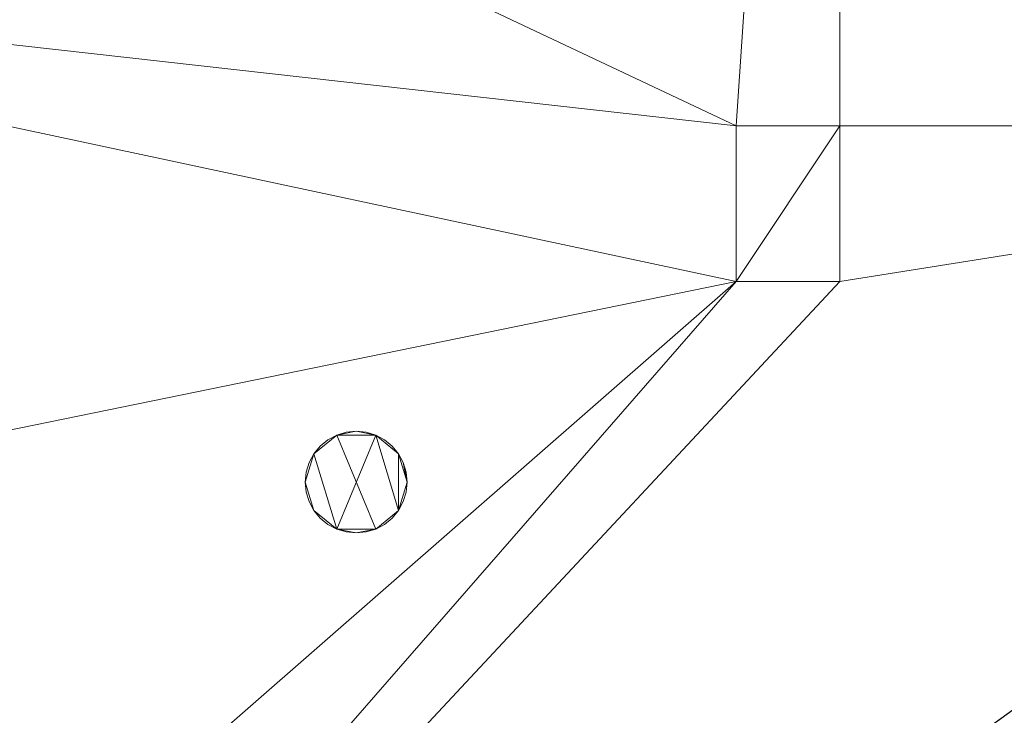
# Model space of a CAD drawing. Header units: millimetres. Extents: x -1675 to 29381, y -3645 to 22555.
# Tile 32 of 256: x 2632 to 5482, y 3964 to 5978. Entities that reach past the tile are written whole.
import ezdxf

# ---------------------------------------------------------------- set-up
doc = ezdxf.new("R2010")
doc.units = ezdxf.units.MM
doc.layers.add('A-GENM-____-OTLN', color=13, linetype='Continuous', lineweight=9)

msp = doc.modelspace()

# ---------------------------------------------------------------- meshes
at = {"layer": 'A-GENM-____-OTLN'}
mesh = msp.add_polyface(dxfattribs=at)
corners = [(4706, 290, 1), (6.8, 0, 1), (407.6, 290, 1), (4706, 390, 1), (5006, 390, 1), (9606, 290, 1), (9306, 390, 1), (9606, 390, 1), (13776, 5670, 1), (13776, 9963.6, 1), (14006, 10130, 1), (5006, 290, 1), (9306, 290, 1), (14006, 0, 1), (13776, 290, 1), (9856, 290, 1), (9306, 5670, 1), (9606, 5670, 1), (9606, 5220, 1), (9306, 5220, 1), (9306, 5670, 1), (256.8, 9170, 1), (6.8, 10130, 1), (256.8, 10130, 1), (256.8, 290, 1), (256.8, 7770, 1), (256.8, 1330, 1), (256.8, 6170, 1), (256.8, 4310, 1), (13776, 10130, 1), (4706, 5220, 1), (5006, 5670, 1), (5006, 5220, 1), (4706, 5670, 1), (256.8, 10130.7, 1), (13776, 10169.3, 1), (6.8, 10170, 1), (256.8, 10170, 1), (14006, 10170, 1), (13776, 10170, 1), (256.8, 10225, 1), (13776, 10470, 1), (14006, 10470, 1), (4706, 11204.6, 1), (5006, 11190, 1), (4706, 11190, 1), (5006, 11270.6, 1), (256.8, 10770, 1)]
mesh.append_faces([[corners[k] for k in face] for face in [(5, 6, 7), (17, 16, 20), (30, 31, 32), (31, 30, 33), (43, 44, 45)]], dxfattribs={"vtx0": -1})
mesh.append_faces([[corners[k] for k in face] for face in [(0, 1, 2), (6, 5, 12), (1, 11, 13), (8, 13, 14), (21, 22, 23), (25, 22, 21), (27, 22, 25), (28, 22, 27), (22, 28, 1), (35, 10, 29), (34, 36, 37), (36, 34, 22), (44, 43, 46)]], dxfattribs={"vtx0": -1, "vtx1": -1})
mesh.append_faces([[corners[k] for k in face] for face in [(11, 1, 0), (13, 12, 5)]], dxfattribs={"vtx0": -1, "vtx1": -1, "vtx2": -1})
mesh.append_faces([[corners[k] for k in face] for face in [(0, 4, 11), (13, 11, 12), (16, 17, 18), (10, 9, 29), (22, 34, 23), (38, 35, 39), (36, 40, 37)]], dxfattribs={"vtx0": -1, "vtx2": -1})
mesh.append_faces([[corners[k] for k in face] for face in [(8, 9, 10), (15, 14, 13), (5, 15, 13), (24, 2, 1), (26, 24, 1), (28, 26, 1), (47, 40, 36)]], dxfattribs={"vtx1": -1, "vtx2": -1})
mesh.append_faces([[corners[k] for k in face] for face in [(0, 3, 4), (18, 19, 16), (39, 41, 42)]], dxfattribs={"vtx2": -1})
mesh = msp.add_polyface(dxfattribs=at)
corners = [(7842.5, 5670, 2949), (5006, 5670, 2949), (5006, 10130, 2949), (4706, 390, 2949), (4706, 290, 2949), (407.6, 290, 2949), (5006, 390, 2949), (4706, 5220, 2949), (5006, 5220, 2949), (256.8, 1330, 2949), (256.8, 290, 2949), (256.8, 9170, 2949), (256.8, 10130, 2949), (256.8, 4310, 2949), (256.8, 7770, 2949), (256.8, 6170, 2949), (4706, 5670, 2949), (5006, 5670, 2949), (256.8, 10130.7, 2949), (5006, 10144.3, 2949), (256.8, 10170, 2949), (5006, 10170, 2949), (6.8, 0, 2949), (5006, 290, 2949), (6.8, 10130, 2949), (6.8, 10170, 2949)]
mesh.append_faces([[corners[k] for k in face] for face in [(24, 13, 22), (25, 18, 24)]], dxfattribs={"vtx0": -1, "vtx1": -1})
mesh.append_faces([[corners[k] for k in face] for face in [(0, 1, 2), (3, 4, 5), (0, 3, 5), (0, 6, 3), (5, 7, 8), (9, 7, 5), (5, 10, 9), (11, 12, 2), (0, 5, 8), (13, 7, 9), (14, 11, 2), (1, 0, 8), (15, 7, 13), (16, 2, 17), (17, 1, 8), (7, 15, 16), (1, 17, 2), (14, 16, 15), (2, 16, 14), (2, 18, 19), (18, 2, 12), (19, 20, 21), (20, 19, 18), (4, 22, 5), (4, 3, 6), (23, 22, 4), (4, 6, 23), (11, 24, 12), (10, 5, 22), (14, 24, 11), (9, 10, 22), (15, 24, 14), (13, 9, 22), (13, 24, 15), (7, 17, 8), (17, 7, 16), (24, 18, 12), (18, 25, 20)]], dxfattribs={"vtx0": -1, "vtx1": -1, "vtx2": -1})
mesh = msp.add_polyface(dxfattribs=at)
corners = [(9306, 6729, 2949), (9306, 5670, 2949), (9306, 5670, 2949), (9306, 5670, 2949), (7842.5, 5670, 2949), (5006, 10130, 2949), (9306, 10130, 2949), (5006, 10144.3, 2949), (9306, 10156.6, 2949), (5006, 10170, 2949), (9606, 5220, 2949), (13776, 290, 2949), (9856, 290, 2949), (9606, 290, 2949), (9606, 390, 2949), (5006, 390, 2949), (9306, 290, 2949), (5006, 290, 2949), (9306, 5220, 2949), (9606, 5670, 2949), (13776, 9963.6, 2949), (13776, 5670, 2949), (9306, 390, 2949), (13776, 10130, 2949), (13776, 10169.3, 2949), (9306, 10170, 2949), (14006, 10130, 2949), (6.8, 0, 2949), (14006, 0, 2949)]
mesh.append_faces([[corners[k] for k in face] for face in [(27, 17, 28)]], dxfattribs={"vtx0": -1, "vtx1": -1})
mesh.append_faces([[corners[k] for k in face] for face in [(4, 0, 2), (5, 6, 0), (0, 4, 5), (6, 7, 8), (7, 6, 5), (9, 8, 7), (10, 11, 12), (12, 13, 14), (15, 16, 17), (18, 4, 3), (19, 1, 0), (0, 20, 21), (10, 12, 14), (16, 15, 22), (19, 0, 21), (10, 14, 22), (10, 19, 21), (4, 22, 15), (22, 4, 18), (11, 10, 21), (22, 18, 10), (20, 6, 23), (6, 20, 0), (23, 8, 24), (8, 23, 6), (25, 24, 8), (13, 22, 14), (21, 20, 26), (22, 13, 16), (21, 28, 11), (28, 17, 16), (12, 11, 28), (28, 16, 13), (13, 12, 28), (3, 19, 10), (10, 18, 3), (26, 20, 23)]], dxfattribs={"vtx0": -1, "vtx1": -1, "vtx2": -1})
mesh.append_faces([[corners[k] for k in face] for face in [(0, 1, 2), (19, 3, 1)]], dxfattribs={"vtx0": -1, "vtx2": -1})
mesh.append_faces([[corners[k] for k in face] for face in [(2, 3, 4)]], dxfattribs={"vtx1": -1, "vtx2": -1})
mesh = msp.add_polyface(dxfattribs=at)
corners = [(14006, 0, -50), (6.8, 10130, -50), (14006, 10130, -50)]
mesh.append_faces([[corners[k] for k in face] for face in [(1, 2, 0)]])
mesh = msp.add_polyface(dxfattribs=at)
corners = [(6.8, 0, -50), (6.8, 10130, -50), (14006, 0, -50)]
mesh.append_faces([[corners[k] for k in face] for face in [(1, 2, 0)]])
mesh = msp.add_polyface(dxfattribs=at)
corners = [(14006, 10130), (6.8, 0), (14006, 0)]
mesh.append_faces([[corners[k] for k in face] for face in [(1, 2, 0)]])
mesh = msp.add_polyface(dxfattribs=at)
corners = [(6.8, 10130), (6.8, 0), (14006, 10130)]
mesh.append_faces([[corners[k] for k in face] for face in [(1, 2, 0)]])
mesh = msp.add_polyface(dxfattribs=at)
corners = [(14006, 0, 2950), (6.8, 10130, 2950), (14006, 10130, 2950)]
mesh.append_faces([[corners[k] for k in face] for face in [(1, 2, 0)]])
mesh = msp.add_polyface(dxfattribs=at)
corners = [(6.8, 0, 2950), (6.8, 10130, 2950), (14006, 0, 2950)]
mesh.append_faces([[corners[k] for k in face] for face in [(1, 2, 0)]])
mesh = msp.add_polyface(dxfattribs=at)
corners = [(14006, 10130, 3000), (6.8, 0, 3000), (14006, 0, 3000)]
mesh.append_faces([[corners[k] for k in face] for face in [(1, 2, 0)]])
mesh = msp.add_polyface(dxfattribs=at)
corners = [(6.8, 10130, 3000), (6.8, 0, 3000), (14006, 10130, 3000)]
mesh.append_faces([[corners[k] for k in face] for face in [(1, 2, 0)]])
mesh = msp.add_polyface(dxfattribs=at)
corners = [(9306, 6729, 1), (9306, 5670, 1), (9306, 5670, 1), (9306, 5670, 1), (7842.5, 5670, 1), (5006, 5670, 1), (5006, 10130, 1), (9306, 10130, 1), (9606, 5220, 1), (13776, 290, 1), (9856, 290, 1), (9606, 290, 1), (9606, 390, 1), (5006, 390, 1), (9306, 290, 1), (5006, 290, 1), (4706, 390, 1), (4706, 290, 1), (407.6, 290, 1), (9306, 5220, 1), (9606, 5670, 1), (13776, 9963.6, 1), (13776, 5670, 1), (9306, 390, 1), (4706, 5220, 1), (5006, 5220, 1), (256.8, 1330, 1), (256.8, 290, 1), (256.8, 9170, 1), (256.8, 10130, 1), (256.8, 4310, 1), (256.8, 7770, 1), (256.8, 6170, 1), (4706, 5670, 1), (5006, 5670, 1), (13776, 10130, 1), (256.8, 10130.7, 1)]
mesh.append_faces([[corners[k] for k in face] for face in [(13, 14, 15)]], dxfattribs={"vtx0": -1})
mesh.append_faces([[corners[k] for k in face] for face in [(19, 4, 3), (14, 13, 23), (9, 8, 22), (30, 24, 26), (32, 24, 30), (33, 6, 34), (34, 5, 25), (24, 32, 33), (31, 33, 32), (21, 7, 35), (36, 6, 29)]], dxfattribs={"vtx0": -1, "vtx1": -1})
mesh.append_faces([[corners[k] for k in face] for face in [(4, 0, 2), (4, 5, 6), (6, 7, 0), (0, 4, 6), (8, 10, 12), (4, 16, 18), (20, 0, 22), (4, 23, 13), (23, 4, 19), (26, 24, 18), (4, 18, 25), (5, 4, 25), (5, 34, 6), (6, 33, 31), (7, 21, 0)]], dxfattribs={"vtx0": -1, "vtx1": -1, "vtx2": -1})
mesh.append_faces([[corners[k] for k in face] for face in [(0, 1, 2), (8, 9, 10), (0, 21, 22), (8, 12, 23), (4, 13, 16), (23, 19, 8), (18, 24, 25)]], dxfattribs={"vtx0": -1, "vtx2": -1})
mesh.append_faces([[corners[k] for k in face] for face in [(2, 3, 4), (20, 1, 0), (8, 20, 22), (28, 29, 6), (31, 28, 6)]], dxfattribs={"vtx1": -1, "vtx2": -1})
mesh.append_faces([[corners[k] for k in face] for face in [(10, 11, 12), (16, 17, 18), (18, 27, 26)]], dxfattribs={"vtx2": -1})
mesh = msp.add_polyface(dxfattribs=at)
corners = [(4706, 5670), (4706, 5220), (4706, 5220, 3200), (4706, 5670, 3200)]
mesh.append_faces([[corners[k] for k in face] for face in [(3, 0, 1, 2)]])
mesh = msp.add_polyface(dxfattribs=at)
corners = [(5006, 5670), (4706, 5670), (4706, 5670, 3200), (5006, 5670, 3200)]
mesh.append_faces([[corners[k] for k in face] for face in [(3, 0, 1, 2)]])
mesh = msp.add_polyface(dxfattribs=at)
corners = [(4706, 5220, 3200), (5006, 5220, 3200), (5006, 5670, 3200), (4706, 5670, 3200)]
mesh.append_faces([[corners[k] for k in face] for face in [(3, 0, 1, 2)]])
mesh = msp.add_polyface(dxfattribs=at)
corners = [(4706, 5670), (5006, 5670), (5006, 5220), (4706, 5220)]
mesh.append_faces([[corners[k] for k in face] for face in [(1, 2, 3, 0)]])
mesh = msp.add_polyface(dxfattribs=at)
corners = [(5006, 5220), (5006, 5670), (5006, 5670, 3200), (5006, 5220, 3200)]
mesh.append_faces([[corners[k] for k in face] for face in [(1, 2, 3, 0)]])
mesh = msp.add_polyface(dxfattribs=at)
corners = [(4706, 5220), (5006, 5220), (5006, 5220, 3200), (4706, 5220, 3200)]
mesh.append_faces([[corners[k] for k in face] for face in [(1, 2, 3, 0)]])
mesh = msp.add_polyface(dxfattribs=at)
corners = [(3750.5, 4667.7, 2950), (3742.2, 4695.4, 2950), (3728.5, 4720.9, 2950), (3710.2, 4743.2, 2950), (3687.9, 4761.5, 2950), (3662.4, 4775.1, 2950), (3634.8, 4783.5, 2950), (3606, 4786.3, 2950), (3577.3, 4783.5, 2950), (3549.6, 4775.1, 2950), (3524.1, 4761.5, 2950), (3501.8, 4743.2, 2950), (3483.5, 4720.9, 2950), (3469.9, 4695.4, 2950), (3461.5, 4667.7, 2950), (3458.7, 4639, 2950), (3461.5, 4610.2, 2950), (3469.9, 4582.6, 2950), (3483.5, 4557.1, 2950), (3501.8, 4534.8, 2950), (3524.1, 4516.5, 2950), (3549.6, 4502.8, 2950), (3577.3, 4494.5, 2950), (3606, 4491.6, 2950), (3634.8, 4494.5, 2950), (3662.4, 4502.8, 2950), (3687.9, 4516.5, 2950), (3710.2, 4534.8, 2950), (3728.5, 4557.1, 2950), (3742.2, 4582.6, 2950), (3750.5, 4610.2, 2950), (3753.4, 4639, 2950)]
mesh.append_faces([[corners[k] for k in face] for face in [(28, 25, 26, 27), (31, 28, 29, 30), (1, 31, 0), (25, 23, 24)]], dxfattribs={"vtx0": -1})
mesh.append_faces([[corners[k] for k in face] for face in [(2, 28, 31, 1), (5, 28, 2)]], dxfattribs={"vtx0": -1, "vtx1": -1, "vtx2": -1})
mesh.append_faces([[corners[k] for k in face] for face in [(18, 21, 12, 15), (21, 25, 9, 12), (5, 9, 25, 28)]], dxfattribs={"vtx0": -1, "vtx1": -1, "vtx2": -1, "vtx3": -1})
mesh.append_faces([[corners[k] for k in face] for face in [(17, 18, 15, 16), (4, 5, 2, 3), (6, 7, 5)]], dxfattribs={"vtx1": -1})
mesh.append_faces([[corners[k] for k in face] for face in [(13, 14, 15, 12), (10, 11, 12, 9)]], dxfattribs={"vtx2": -1})
mesh.append_faces([[corners[k] for k in face] for face in [(21, 22, 23, 25), (7, 8, 9, 5)]], dxfattribs={"vtx2": -1, "vtx3": -1})
mesh.append_faces([[corners[k] for k in face] for face in [(18, 19, 20, 21)]], dxfattribs={"vtx3": -1})
mesh = msp.add_polyface(dxfattribs=at)
corners = [(3742.2, 4582.6, 2910), (3728.5, 4557.1, 2910), (3710.2, 4534.8, 2910), (3687.9, 4516.5, 2910), (3662.4, 4502.8, 2910), (3634.8, 4494.5, 2910), (3606, 4491.6, 2910), (3577.3, 4494.5, 2910), (3549.6, 4502.8, 2910), (3524.1, 4516.5, 2910), (3501.8, 4534.8, 2910), (3483.5, 4557.1, 2910), (3469.9, 4582.6, 2910), (3461.5, 4610.2, 2910), (3458.7, 4639, 2910), (3461.5, 4667.7, 2910), (3469.9, 4695.4, 2910), (3483.5, 4720.9, 2910), (3501.8, 4743.2, 2910), (3524.1, 4761.5, 2910), (3549.6, 4775.1, 2910), (3577.3, 4783.5, 2910), (3606, 4786.3, 2910), (3634.8, 4783.5, 2910), (3662.4, 4775.1, 2910), (3687.9, 4761.5, 2910), (3710.2, 4743.2, 2910), (3728.5, 4720.9, 2910), (3742.2, 4695.4, 2910), (3750.5, 4667.7, 2910), (3753.4, 4639, 2910), (3750.5, 4610.2, 2910)]
mesh.append_faces([[corners[k] for k in face] for face in [(11, 8, 9, 10), (14, 11, 12, 13), (8, 6, 7)]], dxfattribs={"vtx0": -1})
mesh.append_faces([[corners[k] for k in face] for face in [(24, 1, 4, 8), (27, 30, 1, 24), (20, 24, 8, 17), (17, 8, 11, 14)]], dxfattribs={"vtx0": -1, "vtx1": -1, "vtx2": -1, "vtx3": -1})
mesh.append_faces([[corners[k] for k in face] for face in [(0, 1, 30, 31), (19, 20, 17, 18), (21, 22, 20), (16, 17, 14, 15)]], dxfattribs={"vtx1": -1})
mesh.append_faces([[corners[k] for k in face] for face in [(28, 29, 30, 27), (25, 26, 27, 24)]], dxfattribs={"vtx2": -1})
mesh.append_faces([[corners[k] for k in face] for face in [(4, 5, 6, 8), (22, 23, 24, 20)]], dxfattribs={"vtx2": -1, "vtx3": -1})
mesh.append_faces([[corners[k] for k in face] for face in [(1, 2, 3, 4)]], dxfattribs={"vtx3": -1})
mesh = msp.add_polyface(dxfattribs=at)
corners = [(3524.1, 4761.5, 2910), (3501.8, 4743.2, 2910), (3501.8, 4743.2, 2950), (3524.1, 4761.5, 2950)]
mesh.append_faces([[corners[k] for k in face] for face in [(0, 1, 2, 3)]])
mesh = msp.add_polyface(dxfattribs=at)
corners = [(3549.6, 4775.1, 2910), (3524.1, 4761.5, 2910), (3524.1, 4761.5, 2950), (3549.6, 4775.1, 2950)]
mesh.append_faces([[corners[k] for k in face] for face in [(3, 0, 1, 2)]])
mesh = msp.add_polyface(dxfattribs=at)
corners = [(3577.3, 4783.5, 2910), (3549.6, 4775.1, 2910), (3549.6, 4775.1, 2950), (3577.3, 4783.5, 2950)]
mesh.append_faces([[corners[k] for k in face] for face in [(3, 0, 1, 2)]])
mesh = msp.add_polyface(dxfattribs=at)
corners = [(3606, 4786.3, 2910), (3577.3, 4783.5, 2910), (3577.3, 4783.5, 2950), (3606, 4786.3, 2950)]
mesh.append_faces([[corners[k] for k in face] for face in [(0, 1, 2, 3)]])
mesh = msp.add_polyface(dxfattribs=at)
corners = [(3634.8, 4783.5, 2910), (3606, 4786.3, 2910), (3606, 4786.3, 2950), (3634.8, 4783.5, 2950)]
mesh.append_faces([[corners[k] for k in face] for face in [(3, 0, 1, 2)]])
mesh = msp.add_polyface(dxfattribs=at)
corners = [(3662.4, 4775.1, 2910), (3634.8, 4783.5, 2910), (3634.8, 4783.5, 2950), (3662.4, 4775.1, 2950)]
mesh.append_faces([[corners[k] for k in face] for face in [(0, 1, 2, 3)]])
mesh = msp.add_polyface(dxfattribs=at)
corners = [(3687.9, 4761.5, 2910), (3662.4, 4775.1, 2910), (3662.4, 4775.1, 2950), (3687.9, 4761.5, 2950)]
mesh.append_faces([[corners[k] for k in face] for face in [(0, 1, 2, 3)]])
mesh = msp.add_polyface(dxfattribs=at)
corners = [(3710.2, 4743.2, 2910), (3687.9, 4761.5, 2910), (3687.9, 4761.5, 2950), (3710.2, 4743.2, 2950)]
mesh.append_faces([[corners[k] for k in face] for face in [(2, 3, 0, 1)]])
mesh = msp.add_polyface(dxfattribs=at)
corners = [(3501.8, 4743.2, 2910), (3483.5, 4720.9, 2910), (3483.5, 4720.9, 2950), (3501.8, 4743.2, 2950)]
mesh.append_faces([[corners[k] for k in face] for face in [(0, 1, 2, 3)]])
mesh = msp.add_polyface(dxfattribs=at)
corners = [(3728.5, 4720.9, 2910), (3710.2, 4743.2, 2910), (3710.2, 4743.2, 2950), (3728.5, 4720.9, 2950)]
mesh.append_faces([[corners[k] for k in face] for face in [(1, 2, 3, 0)]])
mesh = msp.add_polyface(dxfattribs=at)
corners = [(3483.5, 4720.9, 2910), (3469.9, 4695.4, 2910), (3469.9, 4695.4, 2950), (3483.5, 4720.9, 2950)]
mesh.append_faces([[corners[k] for k in face] for face in [(0, 1, 2, 3)]])
mesh = msp.add_polyface(dxfattribs=at)
corners = [(3742.2, 4695.4, 2910), (3728.5, 4720.9, 2910), (3728.5, 4720.9, 2950), (3742.2, 4695.4, 2950)]
mesh.append_faces([[corners[k] for k in face] for face in [(2, 3, 0, 1)]])
mesh = msp.add_polyface(dxfattribs=at)
corners = [(3469.9, 4695.4, 2910), (3461.5, 4667.7, 2910), (3461.5, 4667.7, 2950), (3469.9, 4695.4, 2950)]
mesh.append_faces([[corners[k] for k in face] for face in [(0, 1, 2, 3)]])
mesh = msp.add_polyface(dxfattribs=at)
corners = [(3750.5, 4667.7, 2910), (3742.2, 4695.4, 2910), (3742.2, 4695.4, 2950), (3750.5, 4667.7, 2950)]
mesh.append_faces([[corners[k] for k in face] for face in [(2, 3, 0, 1)]])
mesh = msp.add_polyface(dxfattribs=at)
corners = [(3461.5, 4667.7, 2910), (3458.7, 4639, 2910), (3458.7, 4639, 2950), (3461.5, 4667.7, 2950)]
mesh.append_faces([[corners[k] for k in face] for face in [(3, 0, 1, 2)]])
mesh = msp.add_polyface(dxfattribs=at)
corners = [(3753.4, 4639, 2910), (3750.5, 4667.7, 2910), (3750.5, 4667.7, 2950), (3753.4, 4639, 2950)]
mesh.append_faces([[corners[k] for k in face] for face in [(1, 2, 3, 0)]])
mesh = msp.add_polyface(dxfattribs=at)
corners = [(3458.7, 4639, 2910), (3461.5, 4610.2, 2910), (3461.5, 4610.2, 2950), (3458.7, 4639, 2950)]
mesh.append_faces([[corners[k] for k in face] for face in [(3, 0, 1, 2)]])
mesh = msp.add_polyface(dxfattribs=at)
corners = [(3750.5, 4610.2, 2910), (3753.4, 4639, 2910), (3753.4, 4639, 2950), (3750.5, 4610.2, 2950)]
mesh.append_faces([[corners[k] for k in face] for face in [(1, 2, 3, 0)]])
mesh = msp.add_polyface(dxfattribs=at)
corners = [(3461.5, 4610.2, 2910), (3469.9, 4582.6, 2910), (3469.9, 4582.6, 2950), (3461.5, 4610.2, 2950)]
mesh.append_faces([[corners[k] for k in face] for face in [(0, 1, 2, 3)]])
mesh = msp.add_polyface(dxfattribs=at)
corners = [(3742.2, 4582.6, 2910), (3750.5, 4610.2, 2910), (3750.5, 4610.2, 2950), (3742.2, 4582.6, 2950)]
mesh.append_faces([[corners[k] for k in face] for face in [(2, 3, 0, 1)]])
mesh = msp.add_polyface(dxfattribs=at)
corners = [(3469.9, 4582.6, 2910), (3483.5, 4557.1, 2910), (3483.5, 4557.1, 2950), (3469.9, 4582.6, 2950)]
mesh.append_faces([[corners[k] for k in face] for face in [(0, 1, 2, 3)]])
mesh = msp.add_polyface(dxfattribs=at)
corners = [(3728.5, 4557.1, 2910), (3742.2, 4582.6, 2910), (3742.2, 4582.6, 2950), (3728.5, 4557.1, 2950)]
mesh.append_faces([[corners[k] for k in face] for face in [(2, 3, 0, 1)]])
mesh = msp.add_polyface(dxfattribs=at)
corners = [(3483.5, 4557.1, 2910), (3501.8, 4534.8, 2910), (3501.8, 4534.8, 2950), (3483.5, 4557.1, 2950)]
mesh.append_faces([[corners[k] for k in face] for face in [(0, 1, 2, 3)]])
mesh = msp.add_polyface(dxfattribs=at)
corners = [(3501.8, 4534.8, 2910), (3524.1, 4516.5, 2910), (3524.1, 4516.5, 2950), (3501.8, 4534.8, 2950)]
mesh.append_faces([[corners[k] for k in face] for face in [(3, 0, 1, 2)]])
mesh = msp.add_polyface(dxfattribs=at)
corners = [(3687.9, 4516.5, 2910), (3710.2, 4534.8, 2910), (3710.2, 4534.8, 2950), (3687.9, 4516.5, 2950)]
mesh.append_faces([[corners[k] for k in face] for face in [(1, 2, 3, 0)]])
mesh = msp.add_polyface(dxfattribs=at)
corners = [(3710.2, 4534.8, 2910), (3728.5, 4557.1, 2910), (3728.5, 4557.1, 2950), (3710.2, 4534.8, 2950)]
mesh.append_faces([[corners[k] for k in face] for face in [(2, 3, 0, 1)]])
mesh = msp.add_polyface(dxfattribs=at)
corners = [(3524.1, 4516.5, 2910), (3549.6, 4502.8, 2910), (3549.6, 4502.8, 2950), (3524.1, 4516.5, 2950)]
mesh.append_faces([[corners[k] for k in face] for face in [(2, 3, 0, 1)]])
mesh = msp.add_polyface(dxfattribs=at)
corners = [(3662.4, 4502.8, 2910), (3687.9, 4516.5, 2910), (3687.9, 4516.5, 2950), (3662.4, 4502.8, 2950)]
mesh.append_faces([[corners[k] for k in face] for face in [(1, 2, 3, 0)]])
mesh = msp.add_polyface(dxfattribs=at)
corners = [(3549.6, 4502.8, 2910), (3577.3, 4494.5, 2910), (3577.3, 4494.5, 2950), (3549.6, 4502.8, 2950)]
mesh.append_faces([[corners[k] for k in face] for face in [(2, 3, 0, 1)]])
mesh = msp.add_polyface(dxfattribs=at)
corners = [(3577.3, 4494.5, 2910), (3606, 4491.6, 2910), (3606, 4491.6, 2950), (3577.3, 4494.5, 2950)]
mesh.append_faces([[corners[k] for k in face] for face in [(2, 3, 0, 1)]])
mesh = msp.add_polyface(dxfattribs=at)
corners = [(3606, 4491.6, 2910), (3634.8, 4494.5, 2910), (3634.8, 4494.5, 2950), (3606, 4491.6, 2950)]
mesh.append_faces([[corners[k] for k in face] for face in [(1, 2, 3, 0)]])
mesh = msp.add_polyface(dxfattribs=at)
corners = [(3634.8, 4494.5, 2910), (3662.4, 4502.8, 2910), (3662.4, 4502.8, 2950), (3634.8, 4494.5, 2950)]
mesh.append_faces([[corners[k] for k in face] for face in [(1, 2, 3, 0)]])

doc.saveas('drawing.dxf')
